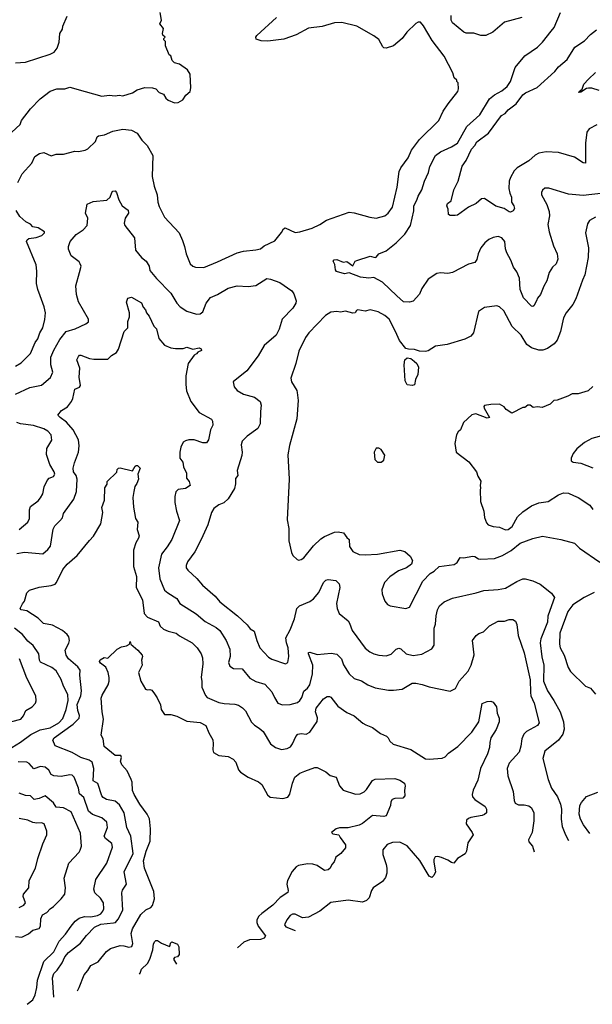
# Model space of a CAD drawing. Extents: x 1933546 to 2138868, y 524910 to 667279.
# Tile 38 of 256: x 1978058 to 1982709, y 526449 to 534448. Entities that reach past the tile are written whole.
import ezdxf

# ---------------------------------------------------------------- set-up
doc = ezdxf.new("R2010")
doc.units = 0

msp = doc.modelspace()

# ---------------------------------------------------------------- linework, layer by layer
at = {"layer": '0CON10XD'}
for points in [[(1977995, 533532.9), (1978062.5, 533595), (1978072.4, 533627.6), (1978145.5, 533724.5), (1978224, 533805), (1978305, 533865.8), (1978360, 533885), (1978425, 533887.1), (1978465, 533900), (1978590, 533865), (1978725, 533825.7), (1978783.8, 533833.8), (1978835, 533830), (1978865, 533834.3), (1978895, 533828.6), (1978975, 533852.5), (1979012.3, 533877.7), (1979075, 533897.1), (1979136.1, 533893.9), (1979165, 533886.2), (1979190, 533855), (1979225, 533842), (1979245, 533811.2), (1979265, 533793.3), (1979315, 533772.5), (1979345.8, 533774.2), (1979383, 533797), (1979406.7, 533835), (1979443.8, 533865), (1979448.8, 533895), (1979443.8, 534005), (1979421.2, 534041.2), (1979355, 534086.2), (1979315, 534096.7), (1979296.7, 534115), (1979286.7, 534155), (1979273, 534163), (1979242.5, 534235), (1979241.7, 534271.7), (1979230, 534285), (1979230, 534295), (1979240, 534305), (1979221.7, 534321.7), (1979217.5, 534335), (1979225.8, 534375.8), (1979197.5, 534415), (1979210, 534445), (1979200, 534505)], [(1978025, 534097.5), (1978105, 534102.5), (1978305, 534166.7), (1978337.5, 534185), (1978362.5, 534215), (1978378.8, 534265), (1978383.3, 534335), (1978405, 534370), (1978407.5, 534395), (1978443.3, 534475)], [(1978044.2, 533125.8), (1978078.8, 533195), (1978157.3, 533282.7), (1978181.2, 533335), (1978218.3, 533361.7), (1978255, 533370), (1978315, 533342.5), (1978355, 533355.7), (1978413.8, 533356.2), (1978505, 533378.8), (1978535, 533376.7), (1978591.2, 533388.8), (1978611.7, 533398.3), (1978675, 533458), (1978686.2, 533495), (1978697.5, 533505), (1978748, 533512), (1978815, 533542.5), (1978895, 533556.9), (1978965, 533550), (1979011.2, 533525), (1979050, 533470), (1979094.5, 533424.5), (1979140, 533345), (1979133.2, 533173.2), (1979150.6, 533095), (1979175.7, 533025), (1979179.2, 532965), (1979190.3, 532930.3), (1979233.6, 532843.6), (1979353.8, 532715), (1979380, 532655), (1979397.5, 532605), (1979409.2, 532545), (1979443, 532463), (1979463.3, 532445), (1979485, 532438), (1979555, 532435.8), (1979665, 532481.5), (1979825.5, 532554.5), (1979875, 532568.1), (1979975, 532577.1), (1980015, 532587.5), (1980045, 532611.2), (1980129.3, 532650.7), (1980185, 532717.5), (1980200.7, 532749.3), (1980213.8, 532756.2), (1980295, 532720), (1980335, 532724.2), (1980435, 532754.2), (1980495, 532782.5), (1980550.9, 532819.1), (1980734.1, 532884.1), (1980775, 532878), (1980902.1, 532842.1), (1980955, 532835.7), (1981025, 532852.9), (1981052.5, 532875), (1981085.4, 532924.6), (1981125, 533087.5), (1981141.1, 533215), (1981154.4, 533245), (1981213.1, 533325), (1981241.2, 533388.8), (1981306.9, 533473.1), (1981462.1, 533627.9), (1981499.2, 533705), (1981538, 533765), (1981616.7, 533865), (1981622.5, 533885), (1981620, 533935), (1981610, 533945), (1981610, 533955), (1981587.5, 533975), (1981577.5, 534015), (1981505, 534152.5), (1981407.9, 534277.9), (1981338.3, 534398.3), (1981315, 534426.7), (1981295, 534426.7), (1981275, 534416.7), (1981203.8, 534345), (1981163.8, 534295), (1981095, 534236.2), (1981035, 534216.2), (1981015, 534220), (1981008, 534228), (1980975, 534286.2), (1980935.5, 534315.5), (1980796.2, 534395), (1980675, 534424.4), (1980615, 534421.4), (1980515, 534393.1), (1980405, 534380), (1980305, 534325.7), (1980205, 534288.6), (1980075, 534272.5), (1980020, 534275), (1979980, 534290), (1979976.2, 534305), (1979985, 534318.8), (1980145, 534465.7)], [(1982801.6, 533038.4), (1982635, 533019.2), (1982515, 533029.1), (1982355, 533079.2), (1982325, 533078.8), (1982305, 533062.5), (1982296.2, 533045), (1982298, 533025), (1982340.8, 532945), (1982359.4, 532889.4), (1982362.9, 532855), (1982349.2, 532785), (1982358.1, 532725), (1982395, 532610), (1982424.5, 532544.5), (1982428.3, 532501.7), (1982416.4, 532463.6), (1982385, 532438), (1982359.2, 532395), (1982340, 532325), (1982315, 532283.3), (1982288.1, 532215), (1982264.4, 532185), (1982256.4, 532163.6), (1982235.7, 532124.3), (1982225, 532118), (1982215, 532120), (1982149.5, 532189.5), (1982123.8, 532255), (1982118.9, 532348.9), (1982095, 532400), (1982068.6, 532438.6), (1982047.8, 532495), (1982014.6, 532554.6), (1982004.4, 532585), (1981999.2, 532645), (1981975, 532676), (1981945, 532685.8), (1981905, 532678.6), (1981867.6, 532662.4), (1981835.6, 532634.4), (1981805, 532593.3), (1981783.4, 532546.6), (1981770.3, 532499.7), (1981754.2, 532475.8), (1981705, 532462.5), (1981575, 532393.1), (1981535, 532387.1), (1981475, 532392), (1981447.5, 532385), (1981375, 532338.8), (1981323.8, 532265), (1981305, 532216.7), (1981255, 532160), (1981225, 532152), (1981175, 532154.5), (1981120.6, 532205), (1981005, 532314.4), (1980935, 532352), (1980895, 532348.9), (1980827.3, 532357.3), (1980735, 532390), (1980696, 532384), (1980632.2, 532402.2), (1980624.4, 532414.4), (1980617.8, 532457.8), (1980603.9, 532486.1), (1980612.7, 532497.3), (1980635, 532499.2), (1980685, 532477.5), (1980715, 532482), (1980765, 532447.5), (1980783.3, 532485), (1980797.7, 532492.3), (1980905, 532526.7), (1980945, 532516.2), (1980955, 532518.8), (1980975.7, 532544.3), (1981035, 532571.2), (1981115, 532634.4), (1981185.3, 532704.7), (1981232.5, 532775), (1981260, 532895), (1981259.5, 532935), (1981285, 532981.2), (1981295.6, 533015), (1981325.6, 533065), (1981347.1, 533135), (1981378.6, 533205), (1981390.6, 533255), (1981434.4, 533345), (1981476.9, 533373.1), (1981566.1, 533413.9), (1981615, 533445.8), (1981688.9, 533581.1), (1981795, 533675.8), (1981874.2, 533805), (1981913.7, 533836.3), (1981975, 533870), (1982017.1, 533905), (1982043.6, 533946.4), (1982082, 534058), (1982160.8, 534155), (1982264.2, 534225), (1982305, 534265.8), (1982374, 534355), (1982400, 534385), (1982451.4, 534505)], [(1982136.2, 534465), (1981995, 534428.6), (1981902.5, 534345), (1981845, 534318.9), (1981805, 534318.2), (1981747.4, 534337.4), (1981685, 534338.2), (1981665, 534345.5), (1981573.1, 534423.1), (1981563.5, 534445), (1981562, 534482)], [(1982746.2, 533593.8), (1982685, 533562), (1982664.4, 533535), (1982654.5, 533445), (1982655, 533283.3), (1982635, 533286), (1982565, 533331.4), (1982435, 533369.4), (1982335, 533373.6), (1982276, 533364), (1982245, 533347.1), (1982195, 533300), (1982098, 533245), (1982075, 533218.8), (1982045, 533166.7), (1982033.1, 533135), (1982032.2, 533075), (1982038.3, 533038.3), (1982052, 533005), (1982054, 532965), (1982072.5, 532935), (1982076.7, 532915), (1982066.4, 532893.6), (1982046.2, 532883.8), (1982035, 532886), (1981992.6, 532912.6), (1981925, 532931.9), (1981835, 532996), (1981808.8, 532991.2), (1981765, 532954.2), (1981705, 532924.3), (1981615, 532860.8), (1981596.2, 532856.2), (1981555, 532857.5), (1981542.5, 532865), (1981538.3, 532908.3), (1981528, 532935), (1981534, 532955), (1981562, 532975), (1981584.3, 533065), (1981618.6, 533135), (1981652.7, 533257.3), (1981686.1, 533303.9), (1981728.6, 533395), (1981756.2, 533425), (1981771.2, 533455), (1981865, 533524.4), (1981971.5, 533668.5), (1982001.2, 533685), (1982026, 533715), (1982091.4, 533765), (1982145, 533836), (1982167.6, 533852.4), (1982262.6, 533897.4), (1982405, 534026), (1982436, 534065), (1982505, 534124.2), (1982567.5, 534225), (1982646, 534275), (1982693.7, 534326.3), (1982743.8, 534365)], [(1982765, 533871.1), (1982705, 533892), (1982679.7, 533890.3), (1982662.7, 533887.3), (1982615, 533857.5), (1982600, 533855), (1982602.5, 533865), (1982627.5, 533882.5), (1982640.8, 533925), (1982678, 533965), (1982735, 534017.5)], [(1978024.8, 531405.2), (1978139.4, 531460.6), (1978235, 531480), (1978308.7, 531541.3), (1978327.1, 531585), (1978310.4, 531645), (1978312, 531705), (1978336.4, 531763.7), (1978385, 531849.4), (1978435.5, 531914.5), (1978508.8, 531935), (1978594.4, 531975.6), (1978615.7, 531994.3), (1978615.8, 532015), (1978537.1, 532155), (1978520, 532215), (1978515.5, 532285), (1978545, 532393.3), (1978556.2, 532445), (1978550.4, 532465), (1978540.1, 532480.1), (1978475, 532530.6), (1978454, 532584), (1978453.6, 532605), (1978466.9, 532645), (1978516.5, 532703.5), (1978575, 532740.6), (1978605, 532776.7), (1978612.2, 532835), (1978592.7, 532875), (1978605, 532950), (1978655, 532970), (1978765, 532982), (1978793.8, 533005), (1978806.7, 533045), (1978815, 533053.3), (1978835, 533056.7), (1978845, 533042.5), (1978862.9, 532985), (1978890, 532935), (1978940, 532900), (1978941.2, 532875), (1978915.7, 532835), (1978905.7, 532795), (1978913.3, 532775), (1978991.1, 532675), (1978997.5, 532575), (1979046.7, 532515), (1979085, 532486.7), (1979110, 532445), (1979115, 532410), (1979168.8, 532345), (1979287.1, 532227.1), (1979335.5, 532145.5), (1979362, 532115), (1979415, 532080.6), (1979495, 532054.4), (1979525, 532059.4), (1979545.3, 532074.7), (1979573.1, 532145), (1979608.5, 532191.5), (1979665, 532214.6), (1979752.6, 532267.4), (1979825, 532285.6), (1979915, 532280.6), (1979975, 532288.1), (1980065, 532345.6), (1980095, 532340.6), (1980172.1, 532312.1), (1980268, 532245), (1980285, 532220), (1980304.3, 532164.3), (1980300.6, 532145), (1980276, 532104), (1980190, 532015), (1980165, 531933.3), (1980141.4, 531885), (1980045, 531802), (1979995, 531718), (1979903.8, 531595), (1979792.5, 531505), (1979800, 531465), (1979825.7, 531435.7), (1979875, 531405.6), (1979965, 531382.5), (1980010.8, 531345), (1980020, 531315), (1980013.1, 531265), (1980012.5, 531165), (1979993.2, 531126.8), (1979905, 531065.7), (1979864.2, 531025), (1979857.1, 530995), (1979865.7, 530935), (1979863.2, 530906.8), (1979823.8, 530785), (1979830, 530745), (1979810.3, 530719.7), (1979811.7, 530678.3), (1979801.7, 530638.3), (1979751.2, 530555), (1979715, 530523.8), (1979676.7, 530506.7), (1979635, 530476.2), (1979616, 530445), (1979585.7, 530345), (1979533.3, 530225), (1979480.6, 530125), (1979422.5, 530045), (1979409.2, 530015), (1979410.8, 529995), (1979424, 529975), (1979497.2, 529907.2), (1979543.1, 529853.1), (1979645, 529764), (1979685, 529720), (1979826, 529605), (1979905, 529530.8), (1979929.7, 529499.7), (1979961.7, 529481.7), (1979983.1, 529405), (1980007.5, 529345), (1980079.7, 529269.7), (1980105, 529253.8), (1980216.2, 529213.8), (1980236.7, 529225), (1980245.6, 529275.6), (1980238.1, 529345), (1980224.3, 529385), (1980219.4, 529425), (1980255, 529490), (1980290.6, 529579.4), (1980310, 529665), (1980330, 529685), (1980415, 529722.5), (1980445, 529744.2), (1980487.1, 529795), (1980526, 529875), (1980545, 529894), (1980565, 529900), (1980625, 529891.9), (1980654.2, 529865), (1980658.6, 529835), (1980631.9, 529705), (1980637.5, 529665), (1980652, 529625), (1980725, 529563.3), (1980738, 529545), (1980759.2, 529485), (1980865, 529341.4), (1980902.2, 529312.2), (1980935, 529296.7), (1980975, 529285.6), (1981035, 529279.4), (1981075, 529292.5), (1981115, 529333.8), (1981138.3, 529341.7), (1981155, 529336.2), (1981196.7, 529295), (1981255, 529282.2), (1981325, 529292.9), (1981405, 529336.2), (1981424.2, 529365.8), (1981424.5, 529505), (1981435, 529537.5), (1981440.6, 529605), (1981451.9, 529655), (1981468, 529685), (1981505, 529719.2), (1981575, 529749.2), (1981765, 529791.4), (1981828.3, 529811.7), (1981945, 529818.6), (1982005, 529828.6), (1982095, 529884.2), (1982145, 529905.8), (1982165, 529905.8), (1982225, 529888.8), (1982285, 529861.2), (1982379.1, 529789.1), (1982401.2, 529755), (1982365, 529647.5), (1982348.5, 529601.5), (1982345, 529553.3), (1982291.7, 529418.3), (1982285.7, 529385), (1982300.7, 529270.7), (1982316.5, 529205), (1982313.5, 529075), (1982344.4, 528995), (1982397.4, 528917.4), (1982449.5, 528825), (1982475.6, 528745), (1982480, 528685), (1982470, 528645), (1982434.2, 528595), (1982325, 528506.2), (1982308, 528445), (1982350, 528275), (1982378, 528205), (1982425.8, 528135), (1982452, 528075), (1982459.2, 528035), (1982457.7, 527952.3), (1982464.5, 527894.5), (1982491.9, 527825), (1982516.8, 527779.7)], [(1978025, 531632.9), (1978069.5, 531660.5), (1978145.6, 531735), (1978183.3, 531825), (1978204.4, 531855), (1978222.2, 531905), (1978245.6, 531945), (1978263, 532013), (1978266.9, 532065), (1978257.1, 532115), (1978225.5, 532205.5), (1978205.5, 532255.5), (1978194.4, 532305), (1978198.1, 532405), (1978190.6, 532455), (1978114.3, 532645.7), (1978119.5, 532660.5), (1978131.2, 532668.8), (1978192.3, 532677.7), (1978237.5, 532695), (1978260, 532715), (1978260, 532725), (1978207.3, 532757.3), (1978165, 532766.2), (1978145, 532786.2), (1978106.7, 532805), (1978059.5, 532849.5), (1978028.8, 532898.8)], [(1982735, 532844.3), (1982686.2, 532815), (1982669.7, 532790.3), (1982654.2, 532715), (1982678.1, 532595), (1982676.9, 532515), (1982650, 532375), (1982630.8, 532330.8), (1982575, 532180), (1982550.8, 532135), (1982496, 532065), (1982475.7, 532025), (1982451.9, 531915), (1982425, 531843.8), (1982400, 531815), (1982345, 531775.7), (1982307.4, 531762.6), (1982275, 531762.2), (1982215, 531783.3), (1982178.3, 531808.3), (1982130.6, 531885), (1982058.1, 531955), (1981991.3, 532081.3), (1981955.8, 532115.8), (1981935, 532123.8), (1981835, 532108.8), (1981785, 532077.5), (1981744, 531905), (1981723, 531877), (1981675, 531852.5), (1981530.3, 531809.7), (1981435, 531796.2), (1981375, 531757.5), (1981355, 531753.3), (1981305, 531754), (1981265, 531768.8), (1981215, 531770), (1981195, 531777.5), (1981142.4, 531842.4), (1981112, 531915), (1981058, 532015), (1981025, 532044.2), (1980970, 532075), (1980905, 532090), (1980865, 532078.8), (1980805, 532090), (1980793.6, 532086.4), (1980782.5, 532067.5), (1980765, 532064), (1980705, 532078.8), (1980665, 532071.2), (1980635, 532078), (1980585, 532071.2), (1980541.2, 532045), (1980406.6, 531903.4), (1980379.4, 531865), (1980324.3, 531755), (1980302.5, 531655), (1980261.2, 531535), (1980266.2, 531505), (1980308, 531435), (1980311.7, 531418.3), (1980320.8, 531355), (1980310, 531205), (1980250.9, 530989.1), (1980236.1, 530913.9), (1980247.5, 530715), (1980230, 530385), (1980243.3, 530315), (1980243.9, 530213.9), (1980265, 530120), (1980277.5, 530095), (1980311.7, 530061.7), (1980325, 530057.5), (1980345, 530062.5), (1980365, 530076.7), (1980445, 530174), (1980505, 530229.2), (1980535, 530249.2), (1980615, 530284.3), (1980645, 530287.1), (1980688.6, 530278.6), (1980715, 530240), (1980734.3, 530224.3), (1980737.9, 530167.9), (1980765, 530128), (1980815, 530104.4), (1980865, 530100.6), (1980965, 530105.5), (1981145, 530138.6), (1981187, 530127), (1981229.1, 530089.1), (1981248.8, 530055), (1981241.2, 530025), (1981200, 529995), (1981135, 529970.8), (1981065, 529922.5), (1981020.8, 529875), (1980999.2, 529815), (1981001.4, 529785), (1981023.4, 529723.4), (1981045, 529696), (1981067, 529687), (1981195.5, 529664.5), (1981225.4, 529674.6), (1981333.3, 529886.7), (1981391.7, 529948.3), (1981425, 529968), (1981465, 530004.4), (1981587.4, 530022.6), (1981612.6, 530037.4), (1981635, 530078), (1981666.4, 530076.4), (1981735, 530088.5), (1981756, 530086), (1981785, 530069.2), (1981805, 530065.7), (1981915, 530070.6), (1981981.2, 530095), (1982051.2, 530135), (1982124.6, 530195.4), (1982225, 530233.1), (1982305, 530252.5), (1982455, 530225.8), (1982565, 530195.6), (1982605, 530155.7), (1982771.1, 530041.1)], [(1978035, 530110), (1978098.2, 530121.8), (1978245, 530108.9), (1978286.7, 530143.3), (1978308.4, 530171.6), (1978330.1, 530309.9), (1978344.5, 530335.5), (1978383.8, 530376.2), (1978405, 530401.2), (1978413.3, 530436.7), (1978498.6, 530551.4), (1978518.8, 530615), (1978525.4, 530715), (1978516.1, 530746.1), (1978494.5, 530775), (1978492.1, 530805), (1978502, 530848), (1978535.5, 530935), (1978540.9, 530985), (1978535.5, 531035), (1978493.6, 531115), (1978439, 531179), (1978385.6, 531215), (1978369.2, 531235), (1978396.7, 531273.3), (1978446, 531304), (1978478.1, 531345), (1978489.4, 531370.6), (1978504.7, 531445.3), (1978545, 531461.8), (1978552.7, 531475), (1978540, 531545), (1978547.3, 531617.3), (1978522.9, 531685), (1978535, 531712.5), (1978545, 531722.5), (1978555, 531721.2), (1978625, 531694.3), (1978661.3, 531688.7), (1978775, 531689.6), (1978805, 531719.2), (1978843.8, 531745), (1978859.7, 531770.3), (1978906.4, 531913.6), (1978936.7, 531945), (1978937.5, 531995), (1978950, 532035), (1978951.2, 532065), (1978926.4, 532153.6), (1978937.5, 532185), (1978965, 532193.3), (1979048.1, 532148.1), (1979061.7, 532111.7), (1979080.5, 532090.5), (1979088.8, 532065), (1979109.3, 532039.3), (1979147.6, 531957.6), (1979170, 531935), (1979188.7, 531858.7), (1979233.9, 531803.9), (1979285, 531781.1), (1979324.4, 531775.6), (1979385, 531776.9), (1979416.7, 531786.7), (1979465, 531771.2), (1979515, 531783.3), (1979532.5, 531775), (1979535, 531760), (1979503.9, 531746.1), (1979495, 531733.3), (1979476.7, 531723.3), (1979425.6, 531655), (1979406.9, 531555), (1979407.8, 531485), (1979412.8, 531432.8), (1979449.2, 531345), (1979516.3, 531256.3), (1979615, 531203.3), (1979624, 531185), (1979626, 531155), (1979607.5, 531115), (1979590.8, 531035), (1979575, 531011.2), (1979545, 531010.6), (1979475, 531035.4), (1979432.5, 531035), (1979405, 531027.8), (1979385.8, 531015), (1979365.7, 530975), (1979358.6, 530935), (1979360, 530885), (1979383.2, 530853.2), (1979389.2, 530815), (1979414.2, 530765), (1979413.6, 530723.6), (1979435, 530697.5), (1979442.5, 530665), (1979405, 530640), (1979345, 530632), (1979327, 530613), (1979318.6, 530575), (1979317.1, 530525), (1979330.8, 530455), (1979355, 530380), (1979293.6, 530226.4), (1979256.7, 530165), (1979210.4, 530105), (1979185.5, 529995.5), (1979196.6, 529906.6), (1979235, 529813.8), (1979261.1, 529791.1), (1979335, 529745.8), (1979358, 529705), (1979491.5, 529621.5), (1979565, 529560), (1979655, 529509.6), (1979685, 529486.5), (1979735.6, 529405), (1979765.5, 529335), (1979766.8, 529275), (1979754.2, 529225), (1979766.2, 529195), (1979795, 529177.5), (1979865, 529173.8), (1979928.3, 529098.3), (1979975, 529070.8), (1980050.2, 529050.2), (1980105, 528987.1), (1980128.8, 528941.2), (1980156, 528895), (1980193.2, 528883.2), (1980255, 528884.6), (1980315, 528901.3), (1980335, 528916.9), (1980349.1, 528940.9), (1980366, 528994), (1980395, 529017.9), (1980413.6, 529045), (1980436.2, 529133.8), (1980440.3, 529205), (1980404.5, 529295), (1980405, 529307.5), (1980415, 529311.2), (1980475, 529290), (1980587, 529303), (1980635, 529293.6), (1980670.9, 529255), (1980688, 529208), (1980734.1, 529134.1), (1980775, 529097.1), (1980835, 529075.7), (1980885, 529044.3), (1980945, 529019.2), (1981055, 529000), (1981095, 529000), (1981165, 529010.6), (1981245, 529058.1), (1981275, 529059.4), (1981326.1, 529046.1), (1981385, 529028.1), (1981555, 528994), (1981597.5, 529015), (1981628.1, 529075), (1981700.6, 529155), (1981726.7, 529205), (1981749.1, 529289.1), (1981736.7, 529405), (1981766.2, 529445), (1981787.3, 529462.7), (1981825.5, 529474.5), (1981875, 529522.5), (1981945, 529562), (1981995, 529562), (1982035, 529576.2), (1982063.6, 529576.4), (1982085, 529562.5), (1982096, 529535), (1982107.8, 529445), (1982157.2, 529305), (1982203.6, 529085), (1982207.6, 528982.4), (1982211.1, 528955), (1982238.2, 528895), (1982278.1, 528735), (1982265, 528714.4), (1982176, 528665), (1982154.3, 528645), (1982136.9, 528605), (1982130, 528545), (1982115, 528496.7), (1982035, 528408), (1982016.9, 528365), (1982023.3, 528305), (1982067.7, 528177.7), (1982075.6, 528105), (1982083.6, 528083.6), (1982109.1, 528069.1), (1982155, 528070.5), (1982195, 528062.7), (1982216.2, 528045), (1982235.4, 528005), (1982235, 527940), (1982220.6, 527845), (1982190.5, 527785), (1982195, 527768), (1982224.4, 527734.4), (1982237.8, 527687.8)], [(1981245, 531476.7), (1981205, 531482.5), (1981190, 531515), (1981180, 531645), (1981186.4, 531683.6), (1981205, 531700), (1981235, 531696.2), (1981263.3, 531675), (1981284, 531654), (1981296.7, 531625), (1981292.5, 531565), (1981272.5, 531525), (1981265, 531482.5), (1981245, 531476.7)], [(1982715, 531466.7), (1982675, 531433.3), (1982595, 531407.5), (1982545, 531407.5), (1982511.7, 531388.3), (1982425, 531358), (1982396.4, 531353.6), (1982366.1, 531323.9), (1982303, 531297), (1982265, 531302.5), (1982228.3, 531298.3), (1982205, 531317.5), (1982185, 531317.5), (1982161.7, 531298.3), (1982145, 531297.5), (1982055, 531252.5), (1982010.7, 531280.7), (1981993, 531303), (1981955, 531323.3), (1981885, 531322.5), (1981835, 531312.5), (1981827.5, 531305), (1981831.4, 531291.4), (1981873.3, 531215), (1981855, 531211.9), (1981764.4, 531245.6), (1981731.2, 531238.8), (1981662.5, 531175), (1981637.5, 531115), (1981620.7, 531099.3), (1981607.5, 531075), (1981593.3, 531005), (1981603.9, 530933.9), (1981706.2, 530855), (1981770, 530775), (1981778.3, 530738.3), (1981805, 530700), (1981797.5, 530665), (1981802.5, 530645), (1981797.5, 530625), (1981802.5, 530535), (1981827.5, 530455), (1981832.5, 530405), (1981849.3, 530359.3), (1981862.5, 530345), (1981905, 530330), (1981955, 530324.4), (1982005, 530303.8), (1982025, 530306.4), (1982058.5, 530331.5), (1982100.8, 530409.2), (1982145, 530449.4), (1982215, 530497.5), (1982275, 530521.9), (1982350, 530535), (1982435, 530588.6), (1982475, 530602.9), (1982515, 530601.9), (1982556.7, 530583.3), (1982595, 530566), (1982688, 530505), (1982715, 530468.8)], [(1978055, 530307.1), (1978124.4, 530365.6), (1978137.9, 530395), (1978136.5, 530465), (1978145, 530493.8), (1978209.5, 530540.5), (1978227.7, 530562.3), (1978246.9, 530595), (1978256.7, 530653.3), (1978280, 530705), (1978296.9, 530723.1), (1978332.4, 530737.6), (1978342.9, 530755), (1978337.8, 530775), (1978302.5, 530835), (1978276.9, 530915), (1978278.6, 530965), (1978317.9, 531032.1), (1978312.5, 531075), (1978285.8, 531105), (1978255, 531124.5), (1978169.1, 531150.9), (1978065, 531164.6), (1978034.7, 531174.7)], [(1982825, 531079.2), (1982705, 531045.8), (1982645, 531013.8), (1982585, 530961.2), (1982553.8, 530925), (1982536.7, 530885), (1982537.5, 530865), (1982554.2, 530854.2), (1982615, 530844.4), (1982715, 530807.5)], [(1980995, 530852.5), (1981015, 530870), (1981025, 530910), (1980995, 530957.5), (1980975, 530967.5), (1980955, 530967.5), (1980937.5, 530935), (1980942.5, 530875), (1980965, 530852.5), (1980995, 530852.5)], [(1978334.5, 526507.1), (1978324.2, 526665), (1978335, 526698.6), (1978363.8, 526726.2), (1978403.2, 526786.8), (1978424.7, 526835), (1978455, 526871.4), (1978553.3, 526946.7), (1978601.8, 527008.2), (1978666.9, 527075), (1978718.5, 527101.5), (1978819.6, 527110.4), (1978835.3, 527114.7), (1978859.3, 527140.7), (1978895.9, 527214.1), (1978887.8, 527355), (1978893.9, 527376.1), (1978924.4, 527425), (1978908, 527525), (1978980.9, 527675), (1978961.1, 527815), (1978927.1, 527885), (1978907.9, 528005), (1978869.6, 528069.6), (1978835, 528098.6), (1978763.9, 528113.9), (1978735, 528130), (1978724, 528144), (1978692.9, 528242.9), (1978655.6, 528265), (1978660.4, 528365), (1978646.2, 528415), (1978623.3, 528433.3), (1978554.8, 528454.8), (1978484, 528494), (1978345, 528550), (1978327.9, 528595), (1978336.9, 528615), (1978493.7, 528726.3), (1978542.5, 528775), (1978544.6, 528795), (1978529.6, 528835), (1978523.9, 528883.9), (1978553.8, 528955), (1978559.5, 528995), (1978547, 529123), (1978548.6, 529165), (1978531.4, 529191.4), (1978455, 529254.4), (1978435.6, 529285), (1978427.5, 529325), (1978457.4, 529382.6), (1978461.8, 529405), (1978456.9, 529435), (1978445, 529454.3), (1978405.8, 529485), (1978325, 529529.2), (1978252.5, 529542.5), (1978207.4, 529587.4), (1978115, 529646.7), (1978070, 529655), (1978063.3, 529665), (1978081.7, 529701.7), (1978096.7, 529725), (1978117.3, 529792.7), (1978137.3, 529812.7), (1978215, 529839.2), (1978315, 529851.4), (1978346.6, 529863.4), (1978357.1, 529875), (1978407.6, 529982.4), (1978445, 530026), (1978526.2, 530095), (1978625, 530218), (1978658.7, 530251.3), (1978716.4, 530353.6), (1978732.5, 530445), (1978724.1, 530485.9), (1978745.9, 530544.1), (1978750, 530645), (1978767.5, 530675), (1978770, 530695), (1978848.3, 530771.7), (1978850, 530795), (1978860, 530805), (1978875, 530806.7), (1978975, 530782.5), (1978995, 530820), (1979005, 530827.5), (1979015, 530827.5), (1979037.5, 530805), (1979016.7, 530755), (1979022, 530715), (1979009.5, 530680.5), (1978992.5, 530655), (1978984.1, 530615.9), (1978976, 530565), (1978982, 530488), (1979000, 530395), (1979017.5, 530365), (1979012.9, 530305), (1979027.5, 530255), (1979023.8, 530235), (1979001.2, 530198.8), (1978982.3, 530137.7), (1978983.1, 530005), (1979007.5, 529925), (1979004.5, 529835), (1979054.4, 529735), (1979068.1, 529625), (1979095, 529593.1), (1979185, 529555.8), (1979200.2, 529520.2), (1979225, 529498), (1979265, 529479.2), (1979330, 529465), (1979355, 529442), (1979458.8, 529385), (1979499.2, 529345), (1979532.9, 529295), (1979541.9, 529265), (1979544.4, 529215.6), (1979531.4, 529105), (1979538.6, 529075), (1979538.6, 529025), (1979566.8, 528956.8), (1979581.7, 528941.7), (1979675, 528902.1), (1979718.3, 528891.7), (1979806.6, 528886.6), (1979835, 528878.6), (1979867.9, 528857.9), (1979892.3, 528832.3), (1979940.7, 528740.7), (1979965, 528715.8), (1980003.6, 528693.6), (1980035.8, 528665), (1980095, 528566.2), (1980135, 528535.8), (1980185, 528519.2), (1980231.3, 528528.7), (1980257.9, 528542.1), (1980275.4, 528564.6), (1980300, 528625), (1980317.3, 528642.7), (1980345, 528649.2), (1980385, 528644), (1980415, 528660), (1980474.6, 528745.4), (1980476.2, 528776.2), (1980461.5, 528825), (1980466.9, 528855), (1980525, 528930.8), (1980555, 528948.8), (1980575, 528950), (1980585, 528944), (1980641.2, 528871.2), (1980715, 528819.2), (1980775, 528793.8), (1980845, 528732), (1980870.6, 528720.6), (1980925, 528699.2), (1980989.5, 528649.5), (1981038.3, 528628.3), (1981052.5, 528615), (1981065, 528587.5), (1981091.7, 528561.7), (1981235, 528520), (1981355, 528444), (1981385, 528440), (1981490.9, 528449.1), (1981515, 528458.6), (1981540.2, 528489.7), (1981616.7, 528543.3), (1981730.9, 528659.1), (1981786.7, 528745), (1981815, 528893.3), (1981855, 528910), (1981885, 528912.5), (1981903, 528903), (1981930, 528865), (1981936.7, 528815), (1981954, 528775), (1981952.5, 528745), (1981928.3, 528681.7), (1981885.8, 528615), (1981875.7, 528575), (1981874.4, 528535), (1981859.2, 528485), (1981802.2, 528365), (1981780.3, 528269.7), (1981740.3, 528189.7), (1981732.5, 528152.5), (1981736.2, 528135), (1981755, 528113.8), (1981840, 528055), (1981849.2, 528035), (1981850, 528005), (1981835, 527990), (1981815, 527982), (1981723.2, 527966.8), (1981705, 527960), (1981688.8, 527945), (1981686, 527915), (1981734, 527845), (1981741.2, 527825), (1981698.3, 527761.7), (1981686.6, 527693.4), (1981677.3, 527672.7), (1981615, 527634), (1981585, 527596.7), (1981565, 527600), (1981535, 527621.2), (1981485, 527641.2), (1981455, 527648.8), (1981433.9, 527646.1), (1981421.2, 527625), (1981421.2, 527605), (1981436.2, 527525), (1981423.3, 527495), (1981405, 527480), (1981385, 527490), (1981307.3, 527617.3), (1981205, 527735.6), (1981145, 527766.7), (1981087.5, 527765), (1981043.7, 527746.3), (1981007.5, 527705), (1981009.2, 527665), (1981035.6, 527585.6), (1981040, 527555), (1981040, 527515), (1981029.8, 527480.2), (1981005, 527446), (1980928, 527395), (1980915.7, 527374.3), (1980898, 527315), (1980875, 527291.4), (1980842.1, 527277.9), (1980725, 527294.6), (1980585, 527275.6), (1980495, 527205.6), (1980405, 527156.9), (1980355, 527153.1), (1980295, 527180.6), (1980275, 527182.5), (1980255, 527171.2), (1980228, 527135), (1980210, 527095), (1980219.1, 527079.1), (1980295.9, 527047.9)], [(1982724.2, 529795.8), (1982644.2, 529755), (1982550, 529695), (1982510.7, 529640.7), (1982446.5, 529465), (1982443.3, 529375), (1982448.6, 529345), (1982481.9, 529285), (1982514.2, 529185), (1982532.1, 529152.1), (1982655, 529032.5), (1982695, 529017.5), (1982735, 528967.5)], [(1977925, 528492.2), (1978065, 528578.2), (1978148.7, 528641.3), (1978225, 528678.8), (1978305, 528696.5), (1978376.4, 528735), (1978409.7, 528770.3), (1978436.5, 528845), (1978451.6, 528918.4), (1978450.4, 528965), (1978413.3, 529033.3), (1978395, 529087.1), (1978355, 529157.5), (1978319.2, 529185), (1978228.3, 529228.3), (1978219.5, 529245), (1978213.8, 529295), (1978167.3, 529365), (1978125, 529399.5), (1978082.2, 529452.2), (1978017.3, 529505)], [(1978528.6, 526559.2), (1978542.2, 526585), (1978580.9, 526689.1), (1978612, 526725), (1978636, 526765), (1978695, 526795.7), (1978762.3, 526877.7), (1978795, 526902.9), (1978875, 526927.3), (1978905, 526925.4), (1978945, 526912.3), (1978969.8, 526920.2), (1978976.2, 526943.8), (1978963.1, 527025), (1978975, 527062), (1979041.2, 527178.8), (1979083.6, 527216.4), (1979123.1, 527236.9), (1979138, 527252), (1979153.8, 527305), (1979147.5, 527365), (1979070.8, 527555), (1979063.2, 527615), (1979084.4, 527694.4), (1979117.5, 527775), (1979121.1, 527875), (1979112.7, 527955), (1979094.4, 527995), (1979034.5, 528075), (1978986.9, 528155), (1978975.7, 528185), (1978970.8, 528255), (1978964.3, 528274.3), (1978930.8, 528345), (1978888, 528395), (1978877.5, 528425), (1978884.2, 528455), (1978879.4, 528469.4), (1978835, 528470.6), (1978744.6, 528544.6), (1978736.7, 528605), (1978718.8, 528635), (1978739.3, 528765), (1978728.2, 528825), (1978720, 528935), (1978728.7, 528961.3), (1978775.8, 529045), (1978784.2, 529075), (1978784.1, 529104.1), (1978778, 529145), (1978758.3, 529188.3), (1978715, 529220), (1978706.7, 529235), (1978711.7, 529248.3), (1978745, 529267.5), (1978775, 529260), (1978850, 529335), (1978885, 529352.5), (1978925, 529360), (1978950, 529375), (1978955, 529397.5), (1978960, 529375), (1979018.8, 529325), (1979053.8, 529285), (1979055.9, 529274.1), (1979046.7, 529245), (1979054.2, 529205), (1979022.5, 529145), (1979042.5, 529075), (1979080.3, 529010.3), (1979095, 529002.9), (1979116, 529006), (1979130.7, 529000.7), (1979152, 528972), (1979175, 528940), (1979201.7, 528881.7), (1979208, 528845), (1979235, 528803.8), (1979285, 528803.6), (1979335, 528789.1), (1979415, 528749.4), (1979525, 528739.4), (1979570, 528715), (1979593.8, 528655), (1979626.8, 528596.8), (1979630.8, 528565), (1979626.1, 528516.1), (1979633.3, 528495), (1979675, 528470.8), (1979751.2, 528461.2), (1979791.7, 528441.7), (1979814, 528415), (1979835.7, 528355), (1979850.8, 528335), (1979913.8, 528295), (1979997, 528257), (1980025, 528235.8), (1980071.7, 528151.7), (1980091.7, 528131.7), (1980195, 528120), (1980235, 528133.1), (1980253, 528157), (1980272.9, 528245), (1980293.3, 528295), (1980335, 528327.8), (1980375, 528343.1), (1980455, 528373.8), (1980475, 528373.3), (1980545, 528337.5), (1980579.3, 528309.3), (1980627.5, 528295), (1980655, 528223.3), (1980685, 528189.2), (1980785, 528155.6), (1980825, 528157.8), (1980855, 528175.6), (1980875.6, 528195), (1980923.8, 528266.2), (1980945, 528279.4), (1981105, 528282.5), (1981145, 528271.2), (1981183.3, 528245), (1981190, 528225), (1981182.5, 528185), (1981187, 528143), (1981170, 528125), (1981105, 528121.2), (1981085, 528113.3), (1981073.8, 528095), (1981070, 528065), (1981035, 527981.2), (1981015, 527974.3), (1980925, 527983.1), (1980841.5, 527918.5), (1980815, 527905.5), (1980725, 527882.5), (1980655, 527883.3), (1980630, 527875), (1980590, 527845), (1980603, 527833), (1980650, 527825), (1980662.5, 527805), (1980703.3, 527745), (1980705, 527720), (1980665.9, 527674.1), (1980626.7, 527645), (1980612.7, 527607.3), (1980593.3, 527585), (1980580, 527555), (1980565, 527541.2), (1980535, 527537.5), (1980475, 527577.1), (1980438.2, 527588.2), (1980395, 527591.1), (1980322.7, 527577.2), (1980303.3, 527565), (1980271.3, 527528.7), (1980233.2, 527455), (1980229.1, 527425), (1980238.1, 527375), (1980235, 527358.8), (1980175, 527316.5), (1980114.4, 527255), (1980025, 527187.5), (1980001.5, 527165), (1979984.7, 527135.3), (1979983.2, 527115), (1979995.3, 527085.3), (1980054, 527005), (1980045, 526986.2), (1980015.4, 526974.6), (1979925, 526972.4), (1979879.2, 526955), (1979828.1, 526907.6)], [(1977995, 528746.9), (1978066.2, 528765), (1978088.3, 528791.7), (1978109.2, 528835), (1978158.8, 528865), (1978185.8, 528895), (1978192, 528915), (1978190, 528955), (1978115, 529098.8), (1978055.8, 529255.8)], [(1978119.3, 526449.4), (1978164, 526485), (1978184.4, 526525.6), (1978198.1, 526585), (1978203.3, 526645), (1978255, 526797.5), (1978335, 526875.7), (1978378.2, 526961.8), (1978430.5, 527019.5), (1978475.2, 527084.8), (1978510, 527125), (1978541.9, 527148.1), (1978585, 527162.2), (1978635, 527160.7), (1978689, 527171), (1978717.1, 527185), (1978733.4, 527205), (1978740.3, 527225), (1978739.3, 527275), (1978715, 527310.4), (1978668.5, 527355), (1978661.1, 527385), (1978677.4, 527462.6), (1978766.5, 527595), (1978813.3, 527725), (1978805.7, 527755), (1978755.4, 527795.4), (1978743.1, 527815), (1978771.5, 527885), (1978765, 527929.2), (1978725, 527964.5), (1978650.4, 527990.4), (1978618.3, 528018.3), (1978578.8, 528128.8), (1978545, 528160), (1978534.8, 528205), (1978499.5, 528295), (1978485, 528310.8), (1978465, 528314.3), (1978395, 528301.1), (1978335, 528304.4), (1978315, 528315.7), (1978295, 528350.8), (1978265, 528376.5), (1978227.7, 528382.3), (1978171.7, 528361.7), (1978135, 528406), (1978115, 528417.4), (1978045, 528419.5)], [(1978025, 526999.2), (1978075, 526995.7), (1978128.7, 527021.3), (1978165, 527052.5), (1978215, 527066.2), (1978227.5, 527085), (1978229.2, 527145), (1978243.8, 527175), (1978278.8, 527195), (1978304.5, 527225.5), (1978334, 527245), (1978395.8, 527305), (1978424.2, 527345), (1978430.6, 527395), (1978420, 527475), (1978458.6, 527595), (1978542, 527685), (1978549.7, 527700.3), (1978560, 527735), (1978551.7, 527838.3), (1978475, 528014.2), (1978415, 528045.7), (1978355, 528050), (1978331.8, 528085), (1978265, 528142.5), (1978215, 528121.4), (1978175, 528114.4), (1978145, 528142.9), (1978105, 528144.3), (1978054.4, 528164.4)], [(1982688.9, 527836.4), (1982636.7, 527906.7), (1982612.4, 527952.4), (1982601.4, 527995), (1982609.2, 528065), (1982620.3, 528089.7), (1982663, 528137), (1982755, 528174)], [(1978055, 527236.7), (1978091.4, 527255), (1978104.5, 527275), (1978086.4, 527325), (1978088.5, 527345), (1978131.8, 527395), (1978134.2, 527455), (1978186.9, 527555), (1978205.8, 527635), (1978245, 527752.5), (1978279.4, 527825), (1978278.6, 527855), (1978255.8, 527915), (1978235, 527924.2), (1978198.7, 527921.3), (1978165, 527927.3), (1978125, 527945.3), (1978055, 527959.5)], [(1979031.2, 526693.9), (1979037, 526703), (1979048.8, 526735), (1979095, 526780), (1979114.3, 526815), (1979139.1, 526890.9), (1979145, 526940), (1979155, 526960), (1979165, 526967.5), (1979177, 526967), (1979210, 526945), (1979275, 526920), (1979281.7, 526928.3), (1979283, 526947), (1979293, 526957), (1979339.3, 526939.3), (1979350, 526915), (1979352.5, 526855), (1979340, 526835), (1979315, 526830), (1979306.7, 526815), (1979332.8, 526774.8)]]:
    msp.add_lwpolyline(points, dxfattribs=at)

doc.saveas('drawing.dxf')
